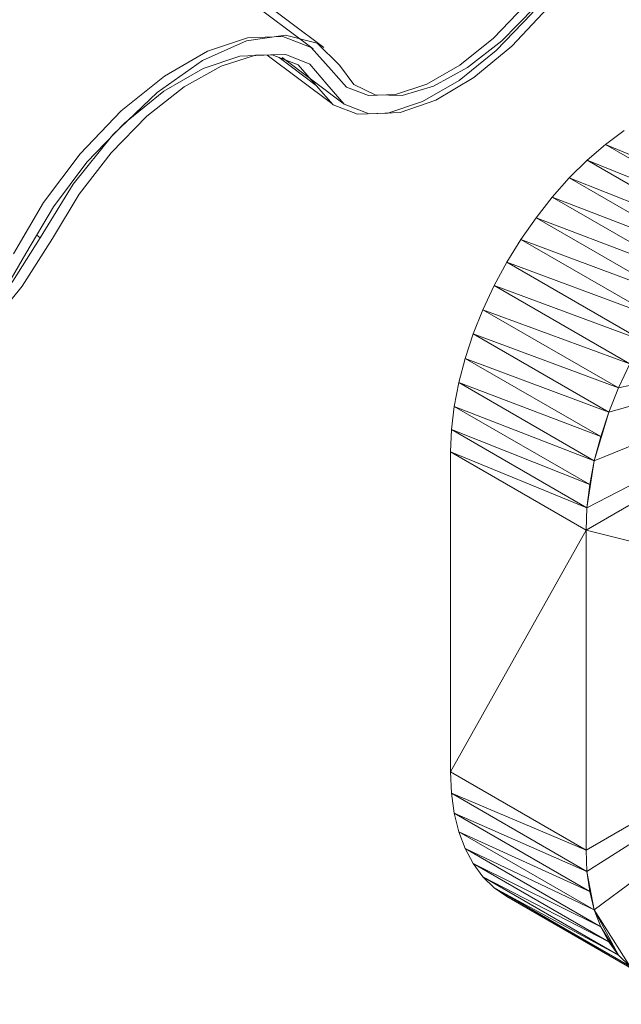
# Model space of a CAD drawing. Header units: millimetres. Extents: x 6528 to 21779, y 617 to 11154.
# Tile 30 of 106: x 14688 to 14826, y 4075 to 4301. Entities that reach past the tile are written whole.
import ezdxf

# ---------------------------------------------------------------- set-up
doc = ezdxf.new("R2010")
doc.units = ezdxf.units.MM
doc.layers.add('A-GLAZ-CWMG', color=7, linetype='Continuous', lineweight=5)
doc.layers.add('E-LITE-EQPM', color=7, linetype='Continuous', lineweight=5)
pattern_1 = [(35.687, (12963.13, 6495.37), (232.4107, 222.10645), [11.803, -202.805, -1359.185]), (35.687, (12963.13, 6495.37), (232.4107, 222.10645), [-214.608, 11.803, -202.805, -1144.577]), (35.687, (12963.13, 6495.37), (232.4107, 222.10645), [-429.216, 11.803, -417.413, -715.36]), (35.687, (12963.13, 6495.37), (232.4107, 222.10645), [-858.432, 11.803, -202.805, -500.752]), (35.687, (12963.13, 6495.37), (232.4107, 222.10645), [-1073.041, 11.803, -131.269, -357.68]), (35.687, (12963.13, 6495.37), (232.4107, 222.10645), [-1216.113, 11.803, -345.877]), (137.177, (13050.29, 6585.56), (-166.5234, 43.963), [6.535, -112.291, -752.566]), (137.177, (13050.29, 6585.56), (-166.5234, 43.963), [-118.826, 6.535, -112.291, -633.74]), (137.177, (13050.29, 6585.56), (-166.5234, 43.963), [-237.653, 6.535, -231.117, -396.088]), (137.177, (13050.29, 6585.56), (-166.5234, 43.963), [-475.305, 6.535, -112.291, -277.261]), (137.177, (13050.29, 6585.56), (-166.5234, 43.963), [-594.131, 6.535, -72.682, -198.044]), (137.177, (13050.29, 6585.56), (-166.5234, 43.963), [-673.349, 6.535, -191.508]), (247.064, (13079.337, 6716.79), (-65.88806, -266.0695), [12.3, -211.345, -1416.419]), (247.064, (13079.337, 6716.79), (-65.88806, -266.0695), [-223.645, 12.3, -211.345, -1192.774]), (247.064, (13079.337, 6716.79), (-65.88806, -266.0695), [-447.29, 12.3, -434.99, -745.484]), (247.064, (13079.337, 6716.79), (-65.88806, -266.0695), [-894.58, 12.3, -211.345, -521.839]), (247.064, (13079.337, 6716.79), (-65.88806, -266.0695), [-1118.225, 12.3, -136.796, -372.742]), (247.064, (13079.337, 6716.79), (-65.88806, -266.0695), [-1267.322, 12.3, -360.441])]

# ---------------------------------------------------------------- blocks, each defined once
blk = doc.blocks.new('FP_168-ISO_02')
at = {"layer": 'A-GLAZ-CWMG'}
blk.add_line((14755.44, 4294.08), (12697.76, 5838.49), dxfattribs=at)
blk = doc.blocks.new('FP_173-ISO_02')
at = {"layer": 'A-GLAZ-CWMG'}
blk.add_line((14744.93, 4292.6), (14759.75, 4281.48), dxfattribs=at)
blk = doc.blocks.new('Rectangular Mullion - Telha Fibrocimento - Ondulada-V156-ISO_02')
at = {"layer": 'A-GLAZ-CWMG', "true_color": 0xc0c0c0}
h = blk.add_hatch(dxfattribs=at)
h.set_pattern_fill('FP_12', color=9, style=0, pattern_type=2)
h.set_pattern_definition(pattern_1)
h.paths.add_polyline_path([(14145.45, 3915.4), (14157.19, 3924.21), (14165.95, 3933.09), (14172.55, 3941.3), (14185.94, 3962.73), (14195.11, 3973.39), (14203.39, 3980.79), (14211.25, 3986.05), (14219.75, 3989.57), (14226.12, 3990.62), (14232.24, 3989.28), (14241.48, 3981.24), (14248.17, 3979.78), (14257.63, 3981.75), (14265.81, 3985.57), (14274.76, 3991.83), (14284.84, 4001.63), (14293.06, 4011.98), (14307.04, 4034.09), (14312.6, 4041.28), (14320.79, 4049.65), (14329.37, 4056.41), (14337.86, 4061.18), (14345.78, 4063.71), (14352.71, 4063.84), (14358.56, 4061.23), (14366.62, 4052.23), (14371.81, 4050.22), (14379.43, 4050.69), (14387.17, 4053.35), (14397.34, 4059.71), (14404.64, 4065.72), (14414.19, 4076.31), (14420.17, 4084.47), (14432.63, 4106.45), (14440.75, 4117.39), (14449.93, 4127.07), (14459.62, 4134.95), (14469.47, 4140.61), (14479.49, 4143.55), (14486.61, 4143.52), (14492.38, 4141.12), (14500.46, 4131.21), (14506.01, 4128.88), (14513, 4129.02), (14521.93, 4132.16), (14529.61, 4136.58), (14539.63, 4144.98), (14546.4, 4152.07), (14553.67, 4161.76), (14565.97, 4182.92), (14573.72, 4193.2), (14582.43, 4202.3), (14591.59, 4209.7), (14601.52, 4215.23), (14610.87, 4217.85), (14617.34, 4217.8), (14622.69, 4215.7), (14630.71, 4206.37), (14636.29, 4204.17), (14643.25, 4204.4), (14652.11, 4207.56), (14659.9, 4212.09), (14668.25, 4218.81), (14677.31, 4228.54), (14683.61, 4236.88), (14695.85, 4257.81), (14706.17, 4270.74), (14712.14, 4276.99), (14721.22, 4284.3), (14730.23, 4289.53), (14738.68, 4292.36), (14746.09, 4292.65), (14752.04, 4290.37), (14760.1, 4281.22), (14765.68, 4279.07), (14772.62, 4279.31), (14780.54, 4281.94), (14789, 4286.81), (14797.52, 4293.64), (14805.63, 4302.05), (14813.68, 4312.95), (14823.48, 4329.59), (14829.13, 4337.05), (14835.46, 4343.65), (14844.5, 4350.38), (14848.74, 4352.83), (14854.94, 4354.89), (14860.88, 4354.89), (14864.73, 4353.41), (14871.75, 4345.65), (14877.36, 4343.6), (14884.3, 4343.92), (14892.2, 4346.58), (14900.61, 4351.44), (14909.08, 4358.23), (14917.15, 4366.58), (14924.38, 4376.03), (14930.36, 4386.07), (14928.15, 4387.34), (14922.84, 4378.12), (14916.33, 4369.38), (14909, 4361.63), (14900.43, 4354.8), (14893.54, 4350.72), (14886.29, 4348.19), (14879.9, 4347.83), (14874.74, 4349.66), (14867.66, 4357.46), (14862.75, 4359.33), (14855.23, 4358.63), (14848.31, 4355.98), (14840.3, 4350.92), (14834.74, 4346.46), (14827.63, 4339.05), (14821.27, 4330.67), (14810.67, 4312.68), (14804.16, 4304.09), (14796.86, 4296.5), (14789.18, 4290.33), (14780.16, 4285.46), (14774.41, 4283.54), (14768.15, 4283.3), (14763.11, 4285.22), (14755.05, 4294.37), (14748.54, 4296.88), (14740.44, 4296.58), (14731.2, 4293.49), (14720.03, 4286.73), (14711.41, 4279.78), (14701.98, 4269.94), (14693.58, 4258.8), (14681.33, 4237.86), (14674.15, 4228.54), (14667.48, 4221.58), (14659.77, 4215.38), (14652.11, 4210.97), (14644.94, 4208.6), (14638.67, 4208.41), (14633.66, 4210.41), (14625.62, 4219.74), (14619.06, 4222.3), (14610.87, 4221.99), (14599.76, 4217.83), (14591.55, 4213.06), (14581.52, 4204.94), (14572, 4194.96), (14563.54, 4183.68), (14551.27, 4162.55), (14544.72, 4153.86), (14534.79, 4144.12), (14527.89, 4138.99), (14521.93, 4135.57), (14514.74, 4133.24), (14508.48, 4133.11), (14503.48, 4135.19), (14495.31, 4145.17), (14488.33, 4147.99), (14479.49, 4147.63), (14469.43, 4144.12), (14458.74, 4137.72), (14448.02, 4128.76), (14437.94, 4117.81), (14429.14, 4105.53), (14416.57, 4083.37), (14409.82, 4074.63), (14402.29, 4066.97), (14392.35, 4059.71), (14386.64, 4056.58), (14379.43, 4054.45), (14373.2, 4054.57), (14368.3, 4056.93), (14365.02, 4061.39), (14359.22, 4066.59), (14352.65, 4068.3), (14343.67, 4066.96), (14333.62, 4062.46), (14323.17, 4055.12), (14313.03, 4045.43), (14303.88, 4034.05), (14290.08, 4011.81), (14282.57, 4002.65), (14274.3, 3994.86), (14265.81, 3988.92), (14257.63, 3985.23), (14250.29, 3984.01), (14244.25, 3985.35), (14234.95, 3993.41), (14228.08, 3994.86), (14219.75, 3993.4), (14210.49, 3989.13), (14200.89, 3982.32), (14191.55, 3973.39), (14183.15, 3963), (14169.98, 3941.87), (14162.57, 3932.77), (14154.38, 3925.02), (14145.97, 3919.13)])
at = {"layer": 'A-GLAZ-CWMG'}
blk.add_line((14756.2, 4285.65), (14747.71, 4292.03), dxfattribs=at)
for points in [[(14756.2, 4285.65, 0), (14760.1, 4281.22, 0), (14765.68, 4279.07, 0), (14772.62, 4279.31, 0), (14780.54, 4281.94, 0), (14789, 4286.81, 0), (14797.52, 4293.64, 0), (14805.63, 4302.05, 0), (14812.87, 4311.58, 0), (14818.84, 4321.68, 0)], [(14816.04, 4321.79, 0), (14810.67, 4312.68, 0), (14804.16, 4304.09, 0), (14796.86, 4296.5, 0), (14789.18, 4290.33, 0), (14781.56, 4285.93, 0), (14774.41, 4283.54, 0), (14768.15, 4283.3, 0), (14763.11, 4285.22, 0), (14759.58, 4289.19, 0)], [(14759.58, 4289.19, 0), (14755.05, 4294.37, 0), (14748.54, 4296.88, 0), (14740.44, 4296.58, 0), (14731.2, 4293.49, 0), (14721.34, 4287.78, 0), (14711.41, 4279.78, 0), (14701.98, 4269.94, 0), (14693.58, 4258.8, 0), (14686.68, 4247.01, 0)], [(14689.54, 4247.04, 0), (14695.85, 4257.81, 0), (14703.52, 4267.99, 0), (14712.14, 4276.99, 0), (14721.22, 4284.3, 0), (14730.23, 4289.53, 0), (14738.68, 4292.36, 0), (14746.09, 4292.65, 0), (14752.04, 4290.37, 0), (14756.2, 4285.65, 0)], [(14626.84, 4210.88, 0), (14630.71, 4206.37, 0), (14636.29, 4204.17, 0), (14643.25, 4204.4, 0), (14651.2, 4207.03, 0), (14659.69, 4211.93, 0), (14668.25, 4218.81, 0), (14676.37, 4227.29, 0), (14683.61, 4236.88, 0), (14689.54, 4247.04, 0)]]:
    blk.add_polyline3d(points, dxfattribs=at)
for name in ['FP_168-ISO_02', 'FP_173-ISO_02']:
    blk.add_blockref(name, (0, 0), dxfattribs=at)
blk = doc.blocks.new('FP_177-ISO_02')
at = {"layer": 'A-GLAZ-CWMG'}
blk.add_line((14748.33, 4292.03), (14762.27, 4281.56), dxfattribs=at)
blk = doc.blocks.new('FP_181-ISO_02')
at = {"layer": 'A-GLAZ-CWMG'}
blk.add_line((14757.91, 4294.34), (12700.23, 5838.74), dxfattribs=at)
blk = doc.blocks.new('Rectangular Mullion - Telha Fibrocimento - Ondulada-V175-ISO_02')
at = {"layer": 'A-GLAZ-CWMG', "true_color": 0xc0c0c0}
h = blk.add_hatch(dxfattribs=at)
h.set_pattern_fill('FP_12', color=9, style=0, pattern_type=2)
h.set_pattern_definition(pattern_1)
h.paths.add_polyline_path([(14541.93, 4144.31), (14553.67, 4153.12), (14560.7, 4159.84), (14569.04, 4170.21), (14582.43, 4191.64), (14591.59, 4202.31), (14599.88, 4209.7), (14607.74, 4214.96), (14616.24, 4218.48), (14622.6, 4219.53), (14628.72, 4218.19), (14637.96, 4210.15), (14644.66, 4208.69), (14654.11, 4210.66), (14662.29, 4214.48), (14671.24, 4220.74), (14681.33, 4230.54), (14689.54, 4240.89), (14703.52, 4263), (14709.62, 4270.74), (14720.03, 4280.73), (14725.86, 4285.32), (14734.34, 4290.09), (14742.27, 4292.62), (14749.2, 4292.75), (14755.05, 4290.14), (14763.11, 4281.14), (14768.3, 4279.13), (14775.92, 4279.6), (14783.66, 4282.26), (14792.38, 4287.43), (14801.12, 4294.63), (14810.67, 4305.22), (14816.66, 4313.38), (14829.12, 4335.36), (14837.24, 4346.3), (14846.41, 4355.98), (14856.1, 4363.86), (14865.95, 4369.52), (14876.02, 4372.46), (14883.09, 4372.43), (14888.87, 4370.03), (14896.94, 4360.12), (14902.5, 4357.79), (14909.48, 4357.93), (14918.41, 4361.07), (14926.1, 4365.49), (14934.69, 4372.41), (14942.88, 4380.98), (14950.16, 4390.67), (14962.45, 4411.83), (14970.2, 4422.12), (14978.91, 4431.22), (14989.75, 4439.57), (14998.01, 4444.15), (15007.36, 4446.77), (15013.83, 4446.71), (15019.17, 4444.61), (15027.2, 4435.29), (15032.77, 4433.08), (15039.73, 4433.31), (15048.59, 4436.47), (15056.25, 4440.9), (15064.73, 4447.73), (15072.85, 4456.2), (15080.84, 4467.07), (15092.33, 4486.72), (15100.01, 4496.9), (15108.63, 4505.9), (15117.7, 4513.22), (15126.72, 4518.44), (15136.64, 4521.33), (15142.58, 4521.56), (15148.53, 4519.28), (15156.59, 4510.13), (15162.16, 4507.98), (15169.11, 4508.23), (15177.03, 4510.85), (15185.49, 4515.72), (15195.39, 4523.99), (15202.11, 4530.96), (15209.35, 4540.49), (15219.96, 4558.5), (15225.83, 4566.2), (15231.94, 4572.56), (15240.99, 4579.29), (15245.22, 4581.74), (15252.59, 4583.85), (15257.37, 4583.8), (15261.24, 4582.3), (15268.24, 4574.56), (15273.84, 4572.52), (15280.79, 4572.83), (15288.68, 4575.49), (15298.98, 4581.86), (15305.57, 4587.14), (15313.64, 4595.49), (15322.92, 4608.4), (15326.84, 4614.98), (15324.64, 4616.25), (15319.32, 4607.03), (15312.82, 4598.29), (15305.49, 4590.54), (15297.75, 4584.2), (15290.03, 4579.63), (15282.77, 4577.1), (15276.38, 4576.74), (15271.23, 4578.57), (15264.15, 4586.37), (15259.23, 4588.24), (15251.71, 4587.54), (15246.15, 4585.68), (15238.72, 4581.39), (15231.23, 4575.37), (15222.77, 4566.2), (15217.76, 4559.59), (15207.16, 4541.59), (15200.64, 4533), (15191.58, 4523.99), (15185.67, 4519.24), (15178.04, 4514.84), (15170.9, 4512.45), (15164.63, 4512.21), (15159.59, 4514.13), (15151.53, 4523.28), (15145.03, 4525.79), (15136.93, 4525.49), (15127.69, 4522.4), (15117.82, 4516.69), (15107.89, 4508.69), (15098.46, 4498.85), (15090.06, 4487.71), (15077.81, 4466.77), (15071.29, 4458.12), (15063.96, 4450.49), (15056.25, 4444.29), (15047.67, 4439.57), (15041.43, 4437.51), (15035.16, 4437.33), (15029.93, 4439.57), (15022.11, 4448.65), (15015.55, 4451.21), (15007.36, 4450.9), (14998.01, 4447.77), (14988.04, 4441.97), (14978, 4433.85), (14968.49, 4423.87), (14960.03, 4412.59), (14947.75, 4391.46), (14941.2, 4382.77), (14933.84, 4375.1), (14924.38, 4367.9), (14918.41, 4364.48), (14911.23, 4362.15), (14904.96, 4362.02), (14899.97, 4364.1), (14891.8, 4374.08), (14884.81, 4376.9), (14876.02, 4376.55), (14865.95, 4373.06), (14855.23, 4366.63), (14842.19, 4355.16), (14834.43, 4346.72), (14825.62, 4334.44), (14813.05, 4312.28), (14806.31, 4303.54), (14798.78, 4295.88), (14790.9, 4289.75), (14783.13, 4285.49), (14775.92, 4283.36), (14769.68, 4283.48), (14764.78, 4285.84), (14761.5, 4290.3), (14756.41, 4295.31), (14749.13, 4297.21), (14740.16, 4295.87), (14730.11, 4291.37), (14719.65, 4284.03), (14709.51, 4274.34), (14700.37, 4262.96), (14686.56, 4240.72), (14679.05, 4231.56), (14670.78, 4223.77), (14662.29, 4217.83), (14654.11, 4214.14), (14646.77, 4212.93), (14640.73, 4214.26), (14631.43, 4222.32), (14624.57, 4223.77), (14616.24, 4222.31), (14606.97, 4218.04), (14597.37, 4211.23), (14588.03, 4202.3), (14579.63, 4191.91), (14566.47, 4170.78), (14559.05, 4161.68), (14550.87, 4153.93), (14542.46, 4148.04)])
at = {"layer": 'A-GLAZ-CWMG'}
blk.add_line((14692.84, 4250.66), (14692.02, 4251.28), dxfattribs=at)
for points in [[(14758.6, 4285.96, 0), (14762.56, 4281.35, 0), (14768.3, 4279.13, 0), (14775.47, 4279.44, 0), (14783.66, 4282.26, 0), (14792.38, 4287.43, 0), (14801.12, 4294.63, 0), (14809.38, 4303.46, 0), (14816.66, 4313.38, 0), (14822.53, 4323.82, 0)], [(14818.62, 4321.59, 0), (14813.05, 4312.28, 0), (14806.31, 4303.54, 0), (14798.78, 4295.88, 0), (14790.9, 4289.75, 0), (14783.13, 4285.49, 0), (14775.92, 4283.36, 0), (14769.68, 4283.48, 0), (14764.78, 4285.84, 0), (14761.5, 4290.3, 0)], [(14761.5, 4290.3, 0), (14756.41, 4295.31, 0), (14749.13, 4297.21, 0), (14740.16, 4295.87, 0), (14730.11, 4291.37, 0), (14719.65, 4284.03, 0), (14709.51, 4274.34, 0), (14700.37, 4262.96, 0), (14692.84, 4250.66, 0)], [(14695.62, 4250.54, 0), (14701.73, 4260.68, 0), (14709.09, 4270.2, 0), (14717.28, 4278.56, 0), (14725.86, 4285.32, 0), (14734.34, 4290.09, 0), (14742.27, 4292.62, 0), (14749.2, 4292.75, 0), (14754.74, 4290.49, 0), (14758.6, 4285.96, 0)], [(14633.14, 4214.35, 0), (14637.96, 4210.15, 0), (14644.66, 4208.69, 0), (14652.79, 4210.06, 0), (14661.84, 4214.16, 0), (14671.24, 4220.74, 0), (14680.38, 4229.39, 0), (14688.69, 4239.54, 0), (14695.62, 4250.54, 0)], [(14692.84, 4250.66, 0), (14686.56, 4240.72, 0), (14679.05, 4231.56, 0), (14670.78, 4223.77, 0), (14662.29, 4217.83, 0), (14654.11, 4214.14, 0), (14646.77, 4212.93, 0), (14640.73, 4214.26, 0), (14636.38, 4218.06, 0)]]:
    blk.add_polyline3d(points, dxfattribs=at)
for name in ['FP_181-ISO_02', 'FP_177-ISO_02']:
    blk.add_blockref(name, (0, 0), dxfattribs=at)
blk = doc.blocks.new('LUMINARIA TIPO TARTARUGA DE SOBREPOR - Areno _1 x LED Modul 840_ 500 lm_ 840_-2275436-ISO_02')
at = {"layer": 'E-LITE-EQPM'}
for p, q in [((14826.86, 4275.31), (14822.57, 4272.1)), ((14818.37, 4268.45), (14822.57, 4272.1)), ((14857.98, 4257.35), (14822.57, 4272.1)), ((14853.69, 4254.14), (14822.57, 4272.1)), ((14818.37, 4268.45), (14814.28, 4264.41)), ((14849.48, 4250.49), (14818.37, 4268.45)), ((14818.37, 4268.45), (14853.69, 4254.14)), ((14814.28, 4264.41), (14810.36, 4260)), ((14849.48, 4250.49), (14814.28, 4264.41)), ((14814.28, 4264.41), (14845.4, 4246.45)), ((14810.36, 4260), (14806.64, 4255.28)), ((14810.36, 4260), (14841.47, 4242.04)), ((14810.36, 4260), (14845.4, 4246.45)), ((14806.64, 4255.28), (14803.16, 4250.29)), ((14841.47, 4242.04), (14806.64, 4255.28)), ((14837.75, 4237.32), (14806.64, 4255.28)), ((14799.94, 4245.07), (14803.16, 4250.29)), ((14837.75, 4237.32), (14803.16, 4250.29)), ((14834.27, 4232.32), (14803.16, 4250.29)), ((14799.94, 4245.07), (14797.03, 4239.68)), ((14799.94, 4245.07), (14834.27, 4232.32)), ((14799.94, 4245.07), (14831.06, 4227.11)), ((14794.45, 4234.16), (14797.03, 4239.68)), ((14828.14, 4221.71), (14797.03, 4239.68)), ((14831.06, 4227.11), (14797.03, 4239.68)), ((14794.45, 4234.16), (14792.22, 4228.58)), ((14828.14, 4221.71), (14794.45, 4234.16)), ((14825.56, 4216.2), (14794.45, 4234.16)), ((14792.22, 4228.58), (14790.36, 4222.98)), ((14825.56, 4216.2), (14792.22, 4228.58)), ((14823.33, 4210.62), (14792.22, 4228.58)), ((14790.36, 4222.98), (14788.9, 4217.42)), ((14823.33, 4210.62), (14790.36, 4222.98)), ((14821.48, 4205.02), (14790.36, 4222.98)), ((14828.14, 4221.71), (14825.56, 4216.2)), ((14825.56, 4216.2), (14835.37, 4218.43)), ((14788.9, 4217.42), (14787.85, 4211.96)), ((14821.48, 4205.02), (14788.9, 4217.42)), ((14788.9, 4217.42), (14820.02, 4199.46)), ((14825.56, 4216.2), (14823.33, 4210.62)), ((14787.85, 4211.96), (14787.21, 4206.64)), ((14818.96, 4193.99), (14787.85, 4211.96)), ((14787.85, 4211.96), (14820.02, 4199.46)), ((14823.33, 4210.62), (14832.94, 4213.38)), ((14823.33, 4210.62), (14820.02, 4199.46)), ((14823.33, 4210.62), (14821.48, 4205.02)), ((14787, 4201.51), (14787.21, 4206.64)), ((14818.96, 4193.99), (14787.21, 4206.64)), ((14818.33, 4188.67), (14787.21, 4206.64)), ((14821.48, 4205.02), (14820.02, 4199.46)), ((14829.78, 4203.43), (14820.02, 4199.46)), ((14787, 4201.51), (14787, 4128.03)), ((14787, 4201.51), (14818.33, 4188.67)), ((14787, 4201.51), (14818.11, 4183.55)), ((14818.33, 4188.67), (14820.02, 4199.46)), ((14818.96, 4193.99), (14820.02, 4199.46)), ((14818.96, 4193.99), (14818.33, 4188.67)), ((14818.33, 4188.67), (14827.92, 4193.67)), ((14818.11, 4183.55), (14827.92, 4189.21)), ((14818.33, 4188.67), (14818.11, 4183.55)), ((14818.11, 4183.55), (14787, 4128.03)), ((14818.11, 4183.55), (14827.92, 4181.06)), ((14818.11, 4183.55), (14818.11, 4110.06)), ((14787, 4128.03), (14787.21, 4123.15)), ((14787, 4128.03), (14818.11, 4110.06)), ((14787.85, 4118.56), (14787.21, 4123.15)), ((14818.33, 4105.18), (14787.21, 4123.15)), ((14818.11, 4110.06), (14787.21, 4123.15)), ((14787.85, 4118.56), (14788.9, 4114.31)), ((14818.33, 4105.18), (14787.85, 4118.56)), ((14787.85, 4118.56), (14818.96, 4100.6)), ((14788.9, 4114.31), (14790.36, 4110.44)), ((14818.96, 4100.6), (14788.9, 4114.31)), ((14788.9, 4114.31), (14820.02, 4096.35)), ((14827.92, 4115.72), (14818.11, 4110.06)), ((14790.36, 4110.44), (14792.22, 4106.98)), ((14790.36, 4110.44), (14820.02, 4096.35)), ((14790.36, 4110.44), (14821.48, 4092.48)), ((14818.33, 4105.18), (14818.11, 4110.06)), ((14818.33, 4105.18), (14827.92, 4111.27)), ((14792.22, 4106.98), (14794.45, 4103.97)), ((14823.33, 4089.02), (14792.22, 4106.98)), ((14792.22, 4106.98), (14821.48, 4092.48)), ((14818.33, 4105.18), (14818.96, 4100.6)), ((14818.33, 4105.18), (14820.02, 4096.35)), ((14794.45, 4103.97), (14797.03, 4101.44)), ((14823.33, 4089.02), (14794.45, 4103.97)), ((14794.45, 4103.97), (14825.56, 4086.01)), ((14829.7, 4103.59), (14820.02, 4096.35)), ((14797.03, 4101.44), (14799.94, 4099.41)), ((14797.03, 4101.44), (14828.14, 4083.48)), ((14797.03, 4101.44), (14825.56, 4086.01)), ((14818.96, 4100.6), (14820.02, 4096.35)), ((14831.06, 4081.45), (14799.94, 4099.41)), ((14828.14, 4083.48), (14799.94, 4099.41)), ((14828.14, 4083.48), (14820.02, 4096.35)), ((14825.56, 4086.01), (14820.02, 4096.35)), ((14820.02, 4096.35), (14821.48, 4092.48)), ((14823.33, 4089.02), (14821.48, 4092.48)), ((14825.56, 4086.01), (14821.48, 4092.48)), ((14823.33, 4089.02), (14825.56, 4086.01)), ((14828.14, 4083.48), (14825.56, 4086.01))]:
    blk.add_line(p, q, dxfattribs=at)

msp = doc.modelspace()

# ---------------------------------------------------------------- block references
at = {"layer": 'A-GLAZ-CWMG'}
for name in ['Rectangular Mullion - Telha Fibrocimento - Ondulada-V175-ISO_02', 'Rectangular Mullion - Telha Fibrocimento - Ondulada-V156-ISO_02']:
    msp.add_blockref(name, (0, 0), dxfattribs=at)
at = {"layer": 'E-LITE-EQPM'}
msp.add_blockref('LUMINARIA TIPO TARTARUGA DE SOBREPOR - Areno _1 x LED Modul 840_ 500 lm_ 840_-2275436-ISO_02', (0, 0), dxfattribs=at)

doc.saveas('drawing.dxf')
